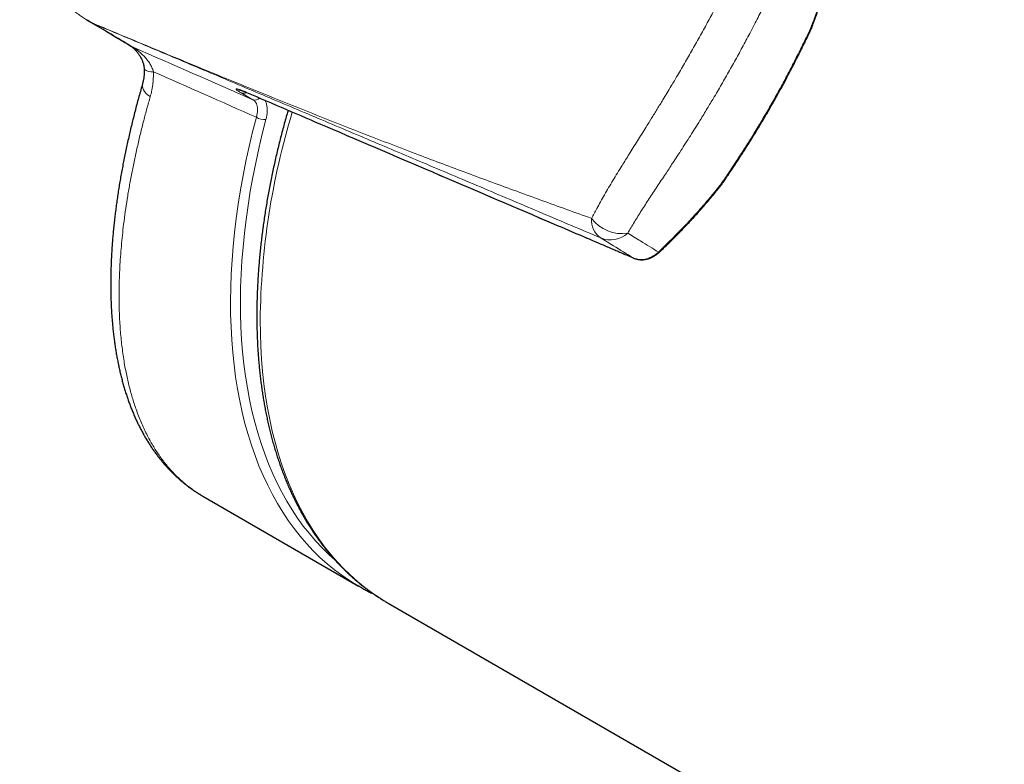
# Model space of a CAD drawing. Header units: millimetres. Extents: x 8 to 732, y 12 to 407.
# Tile 26 of 63: x 497 to 539, y 219 to 251. Entities that reach past the tile are written whole.
import ezdxf

# ---------------------------------------------------------------- set-up
doc = ezdxf.new("R2010")
doc.units = ezdxf.units.MM

msp = doc.modelspace()

# ---------------------------------------------------------------- linework, layer by layer
at = {"color": 7, "linetype": 'Continuous', "lineweight": 30}
for p, q in [((499.676, 251.183), (500.448, 250.737)), ((500.411, 250.761), (500.41, 250.761)), ((504.673, 230.755), (511.348, 226.902)), ((512.621, 226.167), (689.539, 124.034))]:
    msp.add_line(p, q, dxfattribs=at)
at = {"color": 252, "linetype": 'Continuous', "lineweight": 0}
for p, q in [((500.136, 250.926), (499.961, 251.028)), ((499.988, 251.015), (500.164, 250.913)), ((506.819, 247.755), (506.319, 248.044)), ((506.528, 248.073), (506.542, 248.068)), ((523.131, 240.969), (523.143, 240.963))]:
    msp.add_line(p, q, dxfattribs=at)
at = {"color": 252, "linetype": 'Continuous', "lineweight": 0, "flags": 128}
for points in [[(511.207, 226.985), (510.965, 227.136), (510.633, 227.362), (510.31, 227.603), (509.997, 227.86), (509.694, 228.132), (509.401, 228.418), (509.119, 228.72), (508.847, 229.036), (508.586, 229.367), (508.336, 229.711), (508.098, 230.069), (507.87, 230.441), (507.655, 230.827), (507.451, 231.225), (507.258, 231.636), (507.078, 232.06), (506.909, 232.496), (506.753, 232.944), (506.609, 233.404), (506.478, 233.875), (506.359, 234.357), (506.252, 234.849), (506.158, 235.352), (506.077, 235.865), (506.009, 236.387), (505.953, 236.919), (505.91, 237.46), (505.88, 238.009), (505.863, 238.566), (505.859, 239.131), (505.867, 239.704), (505.889, 240.283), (505.923, 240.869), (505.97, 241.461), (506.03, 242.059), (506.103, 242.663), (506.189, 243.271), (506.287, 243.884), (506.398, 244.5), (506.521, 245.121), (506.657, 245.745), (506.805, 246.372), (506.965, 247.001)], [(507.377, 246.91), (507.219, 246.289), (507.072, 245.669), (506.938, 245.052), (506.816, 244.439), (506.706, 243.829), (506.609, 243.223), (506.525, 242.621), (506.453, 242.025), (506.393, 241.434), (506.347, 240.848), (506.313, 240.269), (506.291, 239.696), (506.283, 239.13), (506.287, 238.571), (506.304, 238.02), (506.334, 237.477), (506.376, 236.943), (506.431, 236.417), (506.499, 235.901), (506.579, 235.394), (506.672, 234.896), (506.777, 234.41), (506.895, 233.933), (507.025, 233.467), (507.167, 233.013), (507.322, 232.57), (507.488, 232.139), (507.667, 231.72), (507.857, 231.314), (508.059, 230.92), (508.272, 230.539), (508.497, 230.171), (508.733, 229.817), (508.98, 229.476), (509.238, 229.149), (509.506, 228.837), (509.785, 228.539), (510.075, 228.255), (510.344, 228.012)], [(507.131, 238.3), (507.138, 237.737), (507.157, 237.182), (507.189, 236.635), (507.234, 236.097), (507.291, 235.568), (507.362, 235.048), (507.445, 234.538), (507.541, 234.037), (507.649, 233.547), (507.77, 233.068), (507.903, 232.6), (508.048, 232.143), (508.206, 231.697), (508.376, 231.264), (508.558, 230.843), (508.751, 230.434), (508.957, 230.038), (509.174, 229.655), (509.402, 229.286), (509.642, 228.93), (509.892, 228.588), (510.154, 228.26), (510.427, 227.946), (510.71, 227.647), (511.003, 227.363), (511.307, 227.093), (511.621, 226.839), (511.944, 226.599), (512.277, 226.376), (512.537, 226.216)]]:
    msp.add_lwpolyline(points, dxfattribs=at)
at = {"color": 7, "linetype": 'Continuous', "lineweight": 30, "flags": 128}
for points in [[(511.488, 226.823), (511.307, 226.925), (511.207, 226.985)], [(512.537, 226.216), (512.619, 226.168), (512.621, 226.167)]]:
    msp.add_lwpolyline(points, dxfattribs=at)
at = {"color": 252, "linetype": 'Continuous', "lineweight": 0}
for centre, radius, start, end in [((499.975, 251.073), 0.0473, 252.6043, 262.7726), ((500.312, 251.75), 0.803, 244.0235, 246.1701), ((500.29, 251.567), 0.629, 239.3265, 241.3274), ((500.488, 251.648), 0.803, 244.0235, 246.1701), ((502.053, 250.83), 0.906, 239.0221, 245.7771), ((502.483, 249.492), 0.541, 232.7744, 277.1266), ((502.662, 248.416), 0.582, 179.6111, 245.154), ((506.408, 248.271), 0.244, 248.5051, 302.6427), ((506.909, 248.002), 0.263, 250.111, 317.7134), ((539.159, 237.939), 32.03, 163.1446, 179.3542), ((507.318, 247.626), 0.718, 240.587, 274.7043), ((522.226, 242.563), 0.887, 173.5045, 236.0462), ((522.636, 243.625), 1.611, 216.7023, 279.2756), ((522.15, 242.842), 1.098, 247.5617, 312.7623), ((524.232, 241.261), 0.0467, 240.8118, 302.2202)]:
    msp.add_arc(centre, radius, start, end, dxfattribs=at)
for centre, major_axis, ratio, start_param, end_param in [((618.911, 196.556), (234.575, -103.724), 0.006646, 2.071937, 2.097046), ((618.475, 195.657), (234.047, -104.568), 0.006179, 2.070156, 2.091738)]:
    msp.add_ellipse(centre, major_axis=major_axis, ratio=ratio, start_param=start_param, end_param=end_param, dxfattribs=at)
for points, knots in [([(511.282, 270.587), (511.282, 270.587), (511.215, 270.628), (511.08, 270.71), (510.848, 270.838), (510.588, 270.967), (510.297, 271.094), (510.023, 271.195), (509.769, 271.274), (509.537, 271.337), (509.301, 271.388), (509.084, 271.426), (508.885, 271.453), (508.685, 271.473), (508.463, 271.486), (508.22, 271.49), (507.996, 271.483), (507.792, 271.47), (507.596, 271.45), (507.388, 271.423), (507.169, 271.386), (506.95, 271.341), (506.727, 271.288), (506.499, 271.226), (506.241, 271.145), (505.959, 271.046), (505.656, 270.924), (505.356, 270.79), (505.061, 270.643), (504.77, 270.486), (504.463, 270.304), (504.14, 270.098), (503.804, 269.864), (503.476, 269.617), (503.155, 269.359), (502.842, 269.09), (502.536, 268.811), (502.238, 268.522), (501.947, 268.225), (501.636, 267.89), (501.308, 267.516), (500.965, 267.101), (500.633, 266.676), (500.313, 266.241), (500.005, 265.797), (499.707, 265.345), (499.422, 264.885), (499.146, 264.415), (498.881, 263.936), (498.626, 263.448), (498.384, 262.952), (498.156, 262.45), (497.941, 261.942), (497.763, 261.484), (497.618, 261.079), (497.5, 260.729), (497.39, 260.377), (497.288, 260.022), (497.194, 259.665), (497.113, 259.318), (497.042, 258.984), (496.983, 258.662), (496.932, 258.338), (496.889, 258.013), (496.856, 257.686), (496.832, 257.359), (496.819, 257.031), (496.816, 256.696), (496.825, 256.355), (496.849, 256.007), (496.887, 255.66), (496.939, 255.315), (497.008, 254.973), (497.083, 254.672), (497.159, 254.412), (497.232, 254.191), (497.315, 253.969), (497.407, 253.746), (497.511, 253.522), (497.624, 253.302), (497.747, 253.088), (497.88, 252.88), (498.022, 252.677), (498.174, 252.481), (498.323, 252.306), (498.466, 252.151), (498.616, 251.999), (498.789, 251.838), (498.985, 251.672), (499.172, 251.527), (499.347, 251.402), (499.513, 251.292), (499.687, 251.184), (499.841, 251.095), (499.936, 251.044), (499.969, 251.026)], [0, 0, 0, 0, 0.000002, 0.008072, 0.016141, 0.026983, 0.037833, 0.048674, 0.056911, 0.065154, 0.073398, 0.081634, 0.087775, 0.093916, 0.102155, 0.110398, 0.118637, 0.124858, 0.131078, 0.138493, 0.145908, 0.15336, 0.160813, 0.16885, 0.176888, 0.187673, 0.198464, 0.20925, 0.220115, 0.230984, 0.241849, 0.255215, 0.268622, 0.28203, 0.295497, 0.308965, 0.32249, 0.336015, 0.349582, 0.363148, 0.380702, 0.398257, 0.415842, 0.433427, 0.45104, 0.468652, 0.486289, 0.503926, 0.521861, 0.539796, 0.557759, 0.575722, 0.59372, 0.611717, 0.623741, 0.635766, 0.64779, 0.659844, 0.6719, 0.683954, 0.694655, 0.705355, 0.716071, 0.726786, 0.73752, 0.748254, 0.759009, 0.769764, 0.781226, 0.792687, 0.804189, 0.815691, 0.827243, 0.838794, 0.846534, 0.854277, 0.862017, 0.87029, 0.878562, 0.886926, 0.895299, 0.903672, 0.912036, 0.920504, 0.928972, 0.935533, 0.942095, 0.950901, 0.959711, 0.968518, 0.975165, 0.981813, 0.988992, 0.996171, 1, 1, 1, 1]), ([(521.345, 242.663), (521.38, 242.733), (521.451, 242.873), (521.578, 243.112), (521.725, 243.381), (521.895, 243.679), (522.072, 243.984), (522.258, 244.294), (522.45, 244.609), (522.631, 244.903), (522.799, 245.173), (522.959, 245.43), (523.129, 245.702), (523.308, 245.988), (523.489, 246.276), (523.69, 246.599), (523.912, 246.956), (524.154, 247.35), (524.376, 247.713), (524.578, 248.045), (524.742, 248.319), (524.89, 248.567), (525.036, 248.814), (525.196, 249.086), (525.369, 249.385), (525.542, 249.685), (525.713, 249.987), (525.883, 250.289), (526.052, 250.591), (526.22, 250.895), (526.386, 251.198), (526.537, 251.476), (526.673, 251.728), (526.812, 251.985), (526.965, 252.271), (527.132, 252.586), (527.299, 252.899), (527.464, 253.21), (527.627, 253.518), (527.79, 253.823), (527.952, 254.125), (528.114, 254.423), (528.275, 254.717), (528.436, 255.004), (528.597, 255.286), (528.753, 255.552), (528.905, 255.804), (529.052, 256.041), (529.15, 256.192), (529.199, 256.267)], [0, 0, 0, 0, 0.01804, 0.03608, 0.06028, 0.084491, 0.108693, 0.133083, 0.157483, 0.181875, 0.200259, 0.218644, 0.239612, 0.260588, 0.281565, 0.302534, 0.330326, 0.358127, 0.385919, 0.406697, 0.427476, 0.442726, 0.457976, 0.478374, 0.498775, 0.519172, 0.539678, 0.560188, 0.580694, 0.601312, 0.621933, 0.64255, 0.658066, 0.673582, 0.695368, 0.717158, 0.738944, 0.760863, 0.782786, 0.804704, 0.826829, 0.848959, 0.871084, 0.893433, 0.91579, 0.938139, 0.958757, 0.979382, 1, 1, 1, 1]), ([(530.518, 255.238), (530.477, 255.167), (530.394, 255.024), (530.27, 254.8), (530.141, 254.562), (530.007, 254.306), (529.866, 254.035), (529.725, 253.757), (529.582, 253.472), (529.437, 253.182), (529.29, 252.887), (529.14, 252.588), (528.989, 252.285), (528.835, 251.978), (528.678, 251.669), (528.519, 251.358), (528.373, 251.074), (528.24, 250.82), (528.109, 250.57), (527.963, 250.293), (527.801, 249.992), (527.636, 249.689), (527.47, 249.387), (527.301, 249.085), (527.13, 248.782), (526.957, 248.481), (526.782, 248.18), (526.62, 247.905), (526.471, 247.656), (526.332, 247.424), (526.187, 247.186), (526.019, 246.913), (525.834, 246.615), (525.63, 246.292), (525.426, 245.971), (525.222, 245.653), (525.017, 245.338), (524.83, 245.052), (524.661, 244.795), (524.5, 244.552), (524.332, 244.297), (524.156, 244.032), (523.983, 243.771), (523.813, 243.512), (523.647, 243.257), (523.484, 243.005), (523.327, 242.757), (523.176, 242.512), (523.031, 242.271), (522.941, 242.114), (522.896, 242.036)], [0, 0, 0, 0, 0.019504, 0.039015, 0.058519, 0.080239, 0.101966, 0.123686, 0.145532, 0.167385, 0.189232, 0.211189, 0.233152, 0.255111, 0.277164, 0.299223, 0.321277, 0.33704, 0.352803, 0.373871, 0.394943, 0.416012, 0.437151, 0.458293, 0.479432, 0.500641, 0.521854, 0.543063, 0.559009, 0.574955, 0.592616, 0.610277, 0.633892, 0.657512, 0.681127, 0.70484, 0.728559, 0.752272, 0.770118, 0.787964, 0.809019, 0.830084, 0.851148, 0.872202, 0.893438, 0.914687, 0.935934, 0.957167, 0.978584, 1, 1, 1, 1]), ([(530.71, 250.76), (530.769, 250.914), (530.889, 251.221), (531.056, 251.684), (531.215, 252.15), (531.365, 252.618), (531.507, 253.088), (531.64, 253.561), (531.765, 254.035), (531.842, 254.35), (531.88, 254.508)], [0, 0, 0, 0, 0.124272, 0.248544, 0.373123, 0.497703, 0.623149, 0.748595, 0.874297, 1, 1, 1, 1]), ([(499.961, 251.028), (499.926, 251.046), (499.84, 251.091), (499.745, 251.143), (499.686, 251.178), (499.676, 251.184)], [0, 0, 0, 0, 0.364907, 0.895755, 1, 1, 1, 1]), ([(499.969, 251.026), (500.742, 250.703), (502.289, 250.057), (504.221, 249.257), (505.767, 248.622), (506.927, 248.149), (508.087, 247.679), (509.248, 247.213), (510.411, 246.751), (511.577, 246.294), (512.745, 245.841), (513.874, 245.409), (514.963, 244.998), (516.013, 244.605), (517.069, 244.215), (518.129, 243.826), (519.196, 243.438), (520.267, 243.05), (520.986, 242.792), (521.345, 242.663)], [0, 0, 0, 0, 0.109606, 0.219213, 0.274034, 0.328855, 0.383676, 0.438498, 0.493346, 0.548195, 0.603045, 0.657896, 0.706654, 0.755455, 0.804256, 0.853154, 0.902051, 0.951025, 1, 1, 1, 1]), ([(521.731, 241.827), (520.896, 242.181), (519.226, 242.889), (516.73, 243.946), (514.271, 244.986), (511.851, 246.01), (509.468, 247.017), (507.091, 248.02), (504.719, 249.021), (502.351, 250.019), (500.776, 250.683), (499.988, 251.015)], [0, 0, 0, 0, 0.113967, 0.227934, 0.341901, 0.451585, 0.561268, 0.670951, 0.780634, 0.890317, 1, 1, 1, 1]), ([(500.41, 250.761), (500.383, 250.777), (500.29, 250.831), (500.2, 250.887), (500.136, 250.926)], [0, 0, 0, 0, 0.295107, 1, 1, 1, 1]), ([(500.41, 250.761), (500.393, 250.771), (500.331, 250.808), (500.247, 250.859), (500.172, 250.905), (500.142, 250.923), (500.136, 250.926)], [0, 0, 0, 0, 0.1842162, 0.6953373, 0.9414176, 1, 1, 1, 1]), ([(500.164, 250.913), (500.171, 250.909), (500.21, 250.887), (500.304, 250.831), (500.52, 250.702), (500.986, 250.422), (501.398, 250.174), (501.681, 250.004)], [0, 0, 0, 0, 0.012816, 0.066227, 0.176531, 0.435391, 1, 1, 1, 1]), ([(526.869, 244.108), (526.881, 244.125), (526.951, 244.227), (527.079, 244.415), (527.254, 244.673), (527.428, 244.934), (527.6, 245.196), (527.772, 245.459), (527.941, 245.724), (528.11, 245.991), (528.278, 246.261), (528.444, 246.533), (528.61, 246.807), (528.774, 247.085), (528.938, 247.365), (529.099, 247.648), (529.263, 247.94), (529.429, 248.241), (529.596, 248.549), (529.76, 248.859), (529.922, 249.169), (530.081, 249.48), (530.238, 249.791), (530.392, 250.102), (530.549, 250.425), (530.654, 250.644), (530.71, 250.76)], [0, 0, 0, 0, 0.0081778, 0.0493795, 0.0905064, 0.1316335, 0.1725719, 0.2135103, 0.2543528, 0.2951953, 0.3362023, 0.3772094, 0.4186174, 0.4600255, 0.5018621, 0.5436987, 0.5857321, 0.6310031, 0.6762741, 0.7216082, 0.7669421, 0.8123442, 0.8577461, 0.9032148, 0.9486832, 1, 1, 1, 1]), ([(501.681, 250.004), (501.684, 250.002), (501.691, 249.998), (501.704, 249.988), (501.721, 249.977), (501.745, 249.96), (501.777, 249.937), (501.814, 249.91), (501.849, 249.883), (501.893, 249.849), (501.947, 249.805), (502.011, 249.749), (502.074, 249.692), (502.134, 249.632), (502.192, 249.571), (502.248, 249.507), (502.302, 249.441), (502.353, 249.371), (502.402, 249.298), (502.446, 249.222), (502.487, 249.14), (502.524, 249.051), (502.542, 248.987), (502.551, 248.955)], [0, 0, 0, 0, 0.019474, 0.039536, 0.059202, 0.078891, 0.114687, 0.15137, 0.18011, 0.208957, 0.267114, 0.326218, 0.385474, 0.443752, 0.502122, 0.560775, 0.619532, 0.679619, 0.739857, 0.800647, 0.861676, 0.930539, 1, 1, 1, 1]), ([(502.551, 248.955), (502.551, 248.907), (502.553, 248.813), (502.548, 248.673), (502.538, 248.532), (502.522, 248.393), (502.502, 248.255), (502.477, 248.125), (502.449, 248.002), (502.428, 247.926), (502.417, 247.888)], [0, 0, 0, 0, 0.126334, 0.252775, 0.379121, 0.509057, 0.639092, 0.769039, 0.884403, 1, 1, 1, 1]), ([(502.417, 247.888), (502.368, 247.715), (502.271, 247.37), (502.129, 246.836), (501.991, 246.285), (501.858, 245.718), (501.735, 245.156), (501.621, 244.597), (501.518, 244.043), (501.426, 243.494), (501.344, 242.95), (501.276, 242.434), (501.219, 241.944), (501.174, 241.479), (501.137, 241.021), (501.108, 240.564), (501.089, 240.109), (501.078, 239.657), (501.076, 239.212), (501.084, 238.799), (501.098, 238.416), (501.118, 238.064), (501.145, 237.717), (501.178, 237.375), (501.217, 237.039), (501.264, 236.71), (501.316, 236.386), (501.374, 236.08), (501.435, 235.791), (501.499, 235.517), (501.568, 235.249), (501.642, 234.986), (501.722, 234.73), (501.811, 234.467), (501.91, 234.198), (502.021, 233.927), (502.138, 233.663), (502.262, 233.407), (502.392, 233.159), (502.525, 232.927), (502.66, 232.71), (502.796, 232.508), (502.937, 232.312), (503.084, 232.124), (503.236, 231.943), (503.411, 231.75), (503.611, 231.549), (503.839, 231.343), (504.075, 231.151), (504.308, 230.983), (504.507, 230.852), (504.627, 230.783), (504.674, 230.756)], [0, 0, 0, 0, 0.021001, 0.042013, 0.06557, 0.089127, 0.112746, 0.136364, 0.160168, 0.183972, 0.207838, 0.231704, 0.252911, 0.274119, 0.29537, 0.316621, 0.33856, 0.360499, 0.382486, 0.404473, 0.422845, 0.441216, 0.459615, 0.478015, 0.496499, 0.514984, 0.533497, 0.552009, 0.56869, 0.585373, 0.602053, 0.618781, 0.63551, 0.652238, 0.671435, 0.690634, 0.709831, 0.729099, 0.748369, 0.767637, 0.785199, 0.802763, 0.820326, 0.837942, 0.85556, 0.873177, 0.896743, 0.92031, 0.943934, 0.967558, 0.987422, 1, 1, 1, 1]), ([(506.319, 248.044), (506.3, 248.055), (506.261, 248.078), (506.215, 248.106), (506.177, 248.131), (506.143, 248.156), (506.115, 248.178), (506.097, 248.196), (506.092, 248.209), (506.099, 248.215), (506.115, 248.217), (506.137, 248.214), (506.169, 248.207), (506.21, 248.195), (506.256, 248.18), (506.304, 248.163), (506.352, 248.145), (506.406, 248.124), (506.464, 248.1), (506.508, 248.081), (506.528, 248.073)], [0, 0, 0, 0, 0.049211, 0.098627, 0.148127, 0.197453, 0.269864, 0.342525, 0.415254, 0.487761, 0.548557, 0.609591, 0.670639, 0.731544, 0.792233, 0.834576, 0.877046, 0.91946, 0.961726, 1, 1, 1, 1]), ([(506.528, 248.073), (507.91, 247.482), (510.673, 246.3), (514.818, 244.527), (518.272, 243.05), (520.482, 242.105), (521.449, 241.692), (521.864, 241.514), (522.282, 241.335), (522.703, 241.154), (522.989, 241.031), (523.131, 240.969)], [0, 0, 0, 0, 0.249995, 0.499989, 0.749984, 0.874981, 0.899985, 0.924992, 0.949998, 0.975, 1, 1, 1, 1]), ([(506.965, 247.001), (506.97, 247.019), (506.98, 247.055), (506.994, 247.116), (507.005, 247.182), (507.013, 247.253), (507.016, 247.322), (507.013, 247.388), (507.006, 247.451), (506.994, 247.509), (506.976, 247.563), (506.954, 247.612), (506.927, 247.656), (506.896, 247.695), (506.86, 247.729), (506.833, 247.746), (506.819, 247.755)], [0, 0, 0, 0, 0.053614, 0.107422, 0.18073, 0.254538, 0.32993, 0.405869, 0.478865, 0.552361, 0.627438, 0.703064, 0.775978, 0.849398, 0.924421, 1, 1, 1, 1]), ([(507.332, 247.728), (507.335, 247.724), (507.35, 247.7), (507.372, 247.651), (507.397, 247.581), (507.415, 247.504), (507.427, 247.422), (507.433, 247.336), (507.432, 247.246), (507.424, 247.151), (507.411, 247.063), (507.395, 246.982), (507.383, 246.934), (507.377, 246.91)], [0, 0, 0, 0, 0.025158, 0.126415, 0.228372, 0.332533, 0.437452, 0.539053, 0.641356, 0.745866, 0.851139, 0.925434, 1, 1, 1, 1]), ([(524.209, 241.221), (524.325, 241.332), (524.558, 241.554), (524.902, 241.895), (525.242, 242.244), (525.578, 242.601), (525.909, 242.965), (526.235, 243.339), (526.556, 243.719), (526.765, 243.978), (526.869, 244.108)], [0, 0, 0, 0, 0.124336, 0.248672, 0.373249, 0.497825, 0.623214, 0.748603, 0.874302, 1, 1, 1, 1]), ([(522.896, 242.036), (523.078, 241.923), (523.516, 241.651), (523.954, 241.379), (524.209, 241.221)], [0, 0, 0, 0, 0.416846, 1, 1, 1, 1]), ([(523.131, 240.969), (522.848, 241.143), (522.381, 241.429), (521.914, 241.715), (521.731, 241.827)], [0, 0, 0, 0, 0.607151, 1, 1, 1, 1]), ([(523.131, 240.969), (523.166, 240.955), (523.236, 240.928), (523.347, 240.907), (523.462, 240.899), (523.58, 240.907), (523.699, 240.931), (523.817, 240.969), (523.933, 241.022), (524.045, 241.089), (524.137, 241.156), (524.19, 241.204), (524.209, 241.221)], [0, 0, 0, 0, 0.104513, 0.209365, 0.313879, 0.418602, 0.523668, 0.628384, 0.73248, 0.836925, 0.941011, 1, 1, 1, 1])]:
    msp.add_open_spline(points, degree=3, knots=knots, dxfattribs=at)
at = {"color": 7, "linetype": 'Continuous', "lineweight": 30}
for points, knots in [([(530.731, 250.72), (530.754, 250.779), (530.812, 250.925), (530.9, 251.159), (530.998, 251.422), (531.092, 251.688), (531.184, 251.955), (531.274, 252.224), (531.361, 252.494), (531.445, 252.767), (531.527, 253.042), (531.606, 253.319), (531.683, 253.599), (531.758, 253.882), (531.83, 254.166), (531.878, 254.361), (531.902, 254.461), (531.903, 254.467)], [0, 0, 0, 0, 0.047658, 0.118271, 0.189154, 0.260331, 0.331829, 0.403675, 0.475894, 0.548514, 0.621561, 0.695082, 0.769413, 0.844781, 0.920405, 0.995664, 1, 1, 1, 1]), ([(500.409, 250.761), (500.422, 250.753), (500.518, 250.696), (500.795, 250.529), (501.173, 250.302), (501.471, 250.123), (501.587, 250.054)], [0, 0, 0, 0, 0.03265, 0.242769, 0.705372, 1, 1, 1, 1]), ([(526.915, 244.11), (526.945, 244.154), (527.017, 244.259), (527.131, 244.426), (527.256, 244.613), (527.383, 244.801), (527.51, 244.993), (527.638, 245.187), (527.766, 245.384), (527.893, 245.582), (528.02, 245.782), (528.147, 245.983), (528.273, 246.185), (528.399, 246.389), (528.524, 246.595), (528.648, 246.802), (528.772, 247.01), (528.895, 247.221), (529.017, 247.433), (529.139, 247.646), (529.258, 247.859), (529.377, 248.071), (529.493, 248.284), (529.608, 248.497), (529.721, 248.709), (529.832, 248.92), (529.942, 249.131), (530.051, 249.342), (530.158, 249.552), (530.263, 249.761), (530.367, 249.969), (530.468, 250.176), (530.569, 250.382), (530.656, 250.563), (530.71, 250.675), (530.731, 250.72)], [0, 0, 0, 0, 0.02141, 0.051071, 0.080935, 0.110955, 0.141123, 0.171896, 0.20269, 0.233517, 0.264389, 0.29532, 0.326323, 0.35741, 0.388593, 0.419886, 0.4513, 0.482849, 0.514544, 0.546389, 0.577962, 0.609488, 0.640954, 0.672322, 0.703556, 0.734622, 0.765588, 0.796695, 0.827634, 0.858417, 0.889058, 0.919572, 0.949971, 0.980253, 1, 1, 1, 1]), ([(530.73, 250.72), (530.731, 250.722), (530.733, 250.728), (530.728, 250.74), (530.718, 250.752), (530.711, 250.759), (530.71, 250.76)], [0, 0, 0, 0, 0.259907, 0.594458, 0.938822, 1, 1, 1, 1]), ([(501.579, 250.058), (501.579, 250.058), (501.579, 250.058), (501.581, 250.057), (501.586, 250.054), (501.594, 250.048), (501.605, 250.039), (501.619, 250.028), (501.636, 250.014), (501.657, 249.996), (501.682, 249.974), (501.71, 249.948), (501.742, 249.918), (501.775, 249.883), (501.811, 249.843), (501.849, 249.799), (501.887, 249.75), (501.926, 249.697), (501.965, 249.638), (502.001, 249.577), (502.035, 249.513), (502.064, 249.45), (502.089, 249.386), (502.111, 249.322), (502.128, 249.259), (502.141, 249.198), (502.15, 249.138), (502.155, 249.092), (502.155, 249.067), (502.155, 249.061)], [0, 0, 0, 0, 0.00539, 0.024688, 0.045177, 0.065759, 0.088088, 0.112413, 0.139091, 0.168564, 0.201485, 0.239154, 0.277734, 0.319595, 0.363363, 0.409286, 0.457525, 0.508154, 0.560986, 0.615268, 0.668285, 0.71848, 0.767818, 0.815802, 0.862035, 0.906213, 0.94823, 0.98786, 1, 1, 1, 1]), ([(502.155, 249.061), (502.156, 249.05), (502.157, 249.017), (502.157, 248.962), (502.156, 248.896), (502.152, 248.83), (502.146, 248.764), (502.139, 248.699), (502.129, 248.636), (502.117, 248.573), (502.103, 248.509), (502.09, 248.458), (502.082, 248.429), (502.079, 248.42)], [0, 0, 0, 0, 0.044347, 0.138615, 0.234466, 0.331705, 0.430091, 0.529344, 0.62915, 0.73004, 0.840109, 0.95189, 1, 1, 1, 1]), ([(502.08, 248.42), (502.07, 248.388), (502.033, 248.261), (501.971, 248.039), (501.893, 247.756), (501.817, 247.474), (501.744, 247.193), (501.673, 246.912), (501.605, 246.633), (501.539, 246.354), (501.475, 246.076), (501.414, 245.799), (501.355, 245.523), (501.299, 245.248), (501.245, 244.975), (501.194, 244.702), (501.146, 244.431), (501.1, 244.161), (501.056, 243.893), (501.015, 243.626), (500.977, 243.36), (500.942, 243.097), (500.909, 242.836), (500.878, 242.575), (500.85, 242.315), (500.825, 242.057), (500.802, 241.8), (500.783, 241.547), (500.766, 241.295), (500.751, 241.045), (500.739, 240.794), (500.73, 240.546), (500.723, 240.3), (500.72, 240.056), (500.719, 239.815), (500.721, 239.575), (500.725, 239.337), (500.732, 239.102), (500.743, 238.868), (500.755, 238.637), (500.771, 238.408), (500.789, 238.181), (500.811, 237.955), (500.835, 237.732), (500.862, 237.512), (500.891, 237.294), (500.924, 237.078), (500.959, 236.864), (500.998, 236.653), (501.039, 236.444), (501.083, 236.238), (501.129, 236.036), (501.178, 235.837), (501.231, 235.639), (501.286, 235.444), (501.344, 235.252), (501.405, 235.063), (501.468, 234.877), (501.534, 234.694), (501.604, 234.514), (501.676, 234.337), (501.751, 234.162), (501.828, 233.99), (501.908, 233.822), (501.991, 233.657), (502.077, 233.496), (502.165, 233.338), (502.255, 233.184), (502.348, 233.032), (502.444, 232.885), (502.542, 232.74), (502.642, 232.6), (502.745, 232.462), (502.851, 232.328), (502.959, 232.197), (503.069, 232.069), (503.182, 231.946), (503.296, 231.826), (503.413, 231.71), (503.532, 231.597), (503.653, 231.487), (503.777, 231.381), (503.902, 231.279), (504.029, 231.181), (504.158, 231.086), (504.289, 230.994), (504.423, 230.906), (504.551, 230.826), (504.635, 230.778), (504.673, 230.755)], [0, 0, 0, 0, 0.003917, 0.015564, 0.027193, 0.038765, 0.050425, 0.062085, 0.073747, 0.085413, 0.097085, 0.108767, 0.120461, 0.132181, 0.143906, 0.155631, 0.167358, 0.179091, 0.190831, 0.202581, 0.214349, 0.226016, 0.237734, 0.249491, 0.261279, 0.273086, 0.284902, 0.296713, 0.30829, 0.320161, 0.33202, 0.343869, 0.355712, 0.367549, 0.379385, 0.39122, 0.403057, 0.414897, 0.426743, 0.438596, 0.450459, 0.462333, 0.474221, 0.486134, 0.498007, 0.509854, 0.521737, 0.533648, 0.545574, 0.557505, 0.569427, 0.581078, 0.592946, 0.604791, 0.616614, 0.628417, 0.6402, 0.651965, 0.663711, 0.675383, 0.687174, 0.698918, 0.710615, 0.722266, 0.733872, 0.745434, 0.756954, 0.768433, 0.779874, 0.791279, 0.80265, 0.813989, 0.8253, 0.836585, 0.847852, 0.859149, 0.870245, 0.88135, 0.892451, 0.903534, 0.914589, 0.925604, 0.936568, 0.94747, 0.958301, 0.96922, 0.980122, 0.991013, 1, 1, 1, 1]), ([(506.217, 248.187), (506.218, 248.187), (506.218, 248.187), (506.222, 248.186), (506.23, 248.184), (506.242, 248.181), (506.258, 248.176), (506.278, 248.17), (506.302, 248.161), (506.329, 248.152), (506.359, 248.14), (506.392, 248.128), (506.427, 248.114), (506.462, 248.1), (506.499, 248.085), (506.525, 248.074), (506.54, 248.067), (506.541, 248.066)], [0, 0, 0, 0, 0.042267, 0.10455, 0.172201, 0.244895, 0.324401, 0.404783, 0.485737, 0.56579, 0.644242, 0.72076, 0.795745, 0.867803, 0.927646, 0.991517, 1, 1, 1, 1]), ([(506.541, 248.066), (507.671, 247.583), (512.061, 245.706), (516.879, 243.645), (520.886, 241.932), (521.709, 241.58), (522.171, 241.382), (522.386, 241.29), (522.604, 241.196), (522.84, 241.094), (523.021, 241.016), (523.125, 240.971), (523.142, 240.964)], [0, 0, 0, 0, 0.204412, 0.794386, 0.871714, 0.92971, 0.943275, 0.955497, 0.968249, 0.981984, 0.997048, 1, 1, 1, 1]), ([(508.325, 247.304), (508.305, 247.237), (508.257, 247.069), (508.183, 246.803), (508.102, 246.504), (508.024, 246.205), (507.949, 245.907), (507.876, 245.61), (507.806, 245.312), (507.739, 245.016), (507.675, 244.72), (507.614, 244.425), (507.555, 244.13), (507.499, 243.836), (507.446, 243.543), (507.396, 243.251), (507.349, 242.96), (507.304, 242.669), (507.263, 242.38), (507.224, 242.091), (507.188, 241.804), (507.155, 241.518), (507.125, 241.232), (507.098, 240.949), (507.074, 240.666), (507.052, 240.384), (507.034, 240.104), (507.018, 239.825), (507.006, 239.548), (506.996, 239.272), (506.989, 238.998), (506.985, 238.742), (506.985, 238.578), (506.985, 238.504)], [0, 0, 0, 0, 0.022039, 0.054812, 0.087587, 0.120363, 0.153142, 0.185922, 0.218704, 0.251489, 0.284275, 0.317063, 0.349853, 0.382646, 0.41544, 0.448237, 0.481035, 0.513836, 0.546639, 0.579444, 0.612251, 0.64506, 0.677871, 0.710684, 0.743499, 0.776316, 0.809135, 0.841956, 0.874778, 0.907602, 0.940428, 0.973255, 1, 1, 1, 1]), ([(524.256, 241.222), (524.266, 241.231), (524.329, 241.291), (524.462, 241.418), (524.654, 241.605), (524.862, 241.81), (525.069, 242.019), (525.273, 242.23), (525.474, 242.442), (525.671, 242.654), (525.864, 242.867), (526.055, 243.081), (526.242, 243.296), (526.426, 243.512), (526.608, 243.73), (526.77, 243.929), (526.872, 244.056), (526.914, 244.11)], [0, 0, 0, 0, 0.009872, 0.067817, 0.142035, 0.217024, 0.292544, 0.368022, 0.442493, 0.515935, 0.588937, 0.661529, 0.733739, 0.805595, 0.877123, 0.94835, 1, 1, 1, 1]), ([(526.869, 244.108), (526.87, 244.108), (526.88, 244.105), (526.895, 244.103), (526.909, 244.104), (526.913, 244.109), (526.914, 244.111)], [0, 0, 0, 0, 0.061155, 0.395644, 0.739942, 1, 1, 1, 1]), ([(523.144, 240.964), (523.144, 240.964), (523.162, 240.955), (523.2, 240.942), (523.256, 240.924), (523.314, 240.91), (523.372, 240.9), (523.432, 240.894), (523.492, 240.892), (523.553, 240.894), (523.614, 240.9), (523.675, 240.91), (523.736, 240.924), (523.796, 240.942), (523.856, 240.963), (523.915, 240.989), (523.974, 241.018), (524.032, 241.051), (524.089, 241.087), (524.145, 241.127), (524.198, 241.17), (524.235, 241.202), (524.254, 241.221), (524.256, 241.223)], [0, 0, 0, 0, 0.001199, 0.051987, 0.102921, 0.154015, 0.205276, 0.2567, 0.308277, 0.359989, 0.411812, 0.463718, 0.515735, 0.567183, 0.619091, 0.671617, 0.72466, 0.778106, 0.831835, 0.885731, 0.939662, 0.993525, 1, 1, 1, 1]), ([(506.985, 238.504), (506.985, 238.456), (506.985, 238.319), (506.988, 238.092), (506.994, 237.824), (507.002, 237.559), (507.014, 237.295), (507.029, 237.032), (507.047, 236.772), (507.067, 236.513), (507.091, 236.257), (507.117, 236.002), (507.147, 235.75), (507.179, 235.499), (507.214, 235.25), (507.253, 235.004), (507.294, 234.76), (507.338, 234.518), (507.385, 234.278), (507.434, 234.04), (507.487, 233.805), (507.543, 233.572), (507.601, 233.342), (507.662, 233.113), (507.727, 232.888), (507.794, 232.665), (507.864, 232.444), (507.936, 232.226), (508.012, 232.011), (508.09, 231.798), (508.171, 231.588), (508.255, 231.381), (508.342, 231.176), (508.431, 230.975), (508.523, 230.776), (508.618, 230.58), (508.716, 230.386), (508.816, 230.196), (508.919, 230.009), (509.024, 229.825), (509.132, 229.643), (509.243, 229.465), (509.356, 229.29), (509.472, 229.118), (509.591, 228.949), (509.712, 228.783), (509.835, 228.62), (509.961, 228.461), (510.09, 228.305), (510.22, 228.152), (510.354, 228.002), (510.489, 227.856), (510.627, 227.713), (510.768, 227.573), (510.91, 227.437), (511.055, 227.304), (511.202, 227.174), (511.352, 227.048), (511.503, 226.926), (511.657, 226.806), (511.813, 226.691), (511.971, 226.578), (512.132, 226.469), (512.294, 226.364), (512.428, 226.28), (512.509, 226.233), (512.534, 226.218)], [0, 0, 0, 0, 0.008432, 0.024426, 0.04042, 0.056415, 0.07241, 0.088405, 0.1044, 0.120395, 0.136389, 0.152383, 0.168377, 0.18437, 0.200362, 0.216352, 0.232342, 0.248329, 0.264315, 0.280299, 0.296281, 0.312259, 0.328235, 0.344208, 0.360177, 0.376142, 0.392103, 0.40806, 0.424011, 0.439957, 0.455898, 0.471833, 0.487761, 0.503682, 0.519596, 0.535503, 0.551402, 0.567293, 0.583175, 0.599048, 0.614913, 0.630767, 0.646613, 0.662448, 0.678274, 0.694089, 0.709895, 0.72569, 0.741475, 0.75725, 0.773016, 0.788771, 0.804518, 0.820255, 0.835983, 0.851703, 0.867415, 0.88312, 0.898818, 0.91451, 0.930197, 0.945878, 0.961556, 0.977231, 0.992903, 1, 1, 1, 1]), ([(511.491, 226.821), (511.521, 226.805), (511.606, 226.757), (511.75, 226.682), (511.889, 226.612), (511.971, 226.574), (511.996, 226.562)], [0, 0, 0, 0, 0.180692, 0.519309, 0.857939, 1, 1, 1, 1])]:
    msp.add_open_spline(points, degree=3, knots=knots, dxfattribs=at)

doc.saveas('drawing.dxf')
